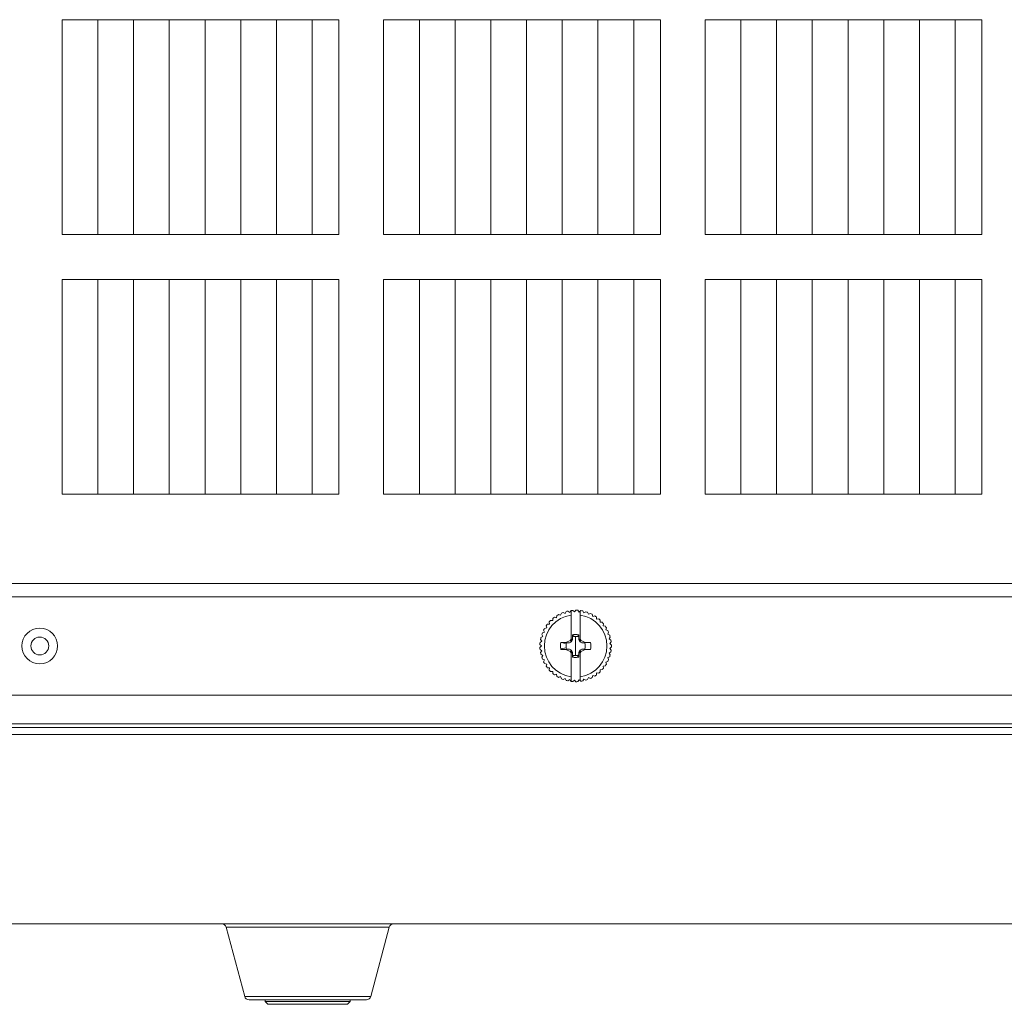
# Model space of a CAD drawing. Header units: millimetres. Extents: x 3925 to 5043, y -86 to 778.
# Tile 14 of 256: x 4038 to 4065, y 352 to 380. Entities that reach past the tile are written whole.
import ezdxf

# ---------------------------------------------------------------- set-up
doc = ezdxf.new("R2010")
doc.units = ezdxf.units.MM
doc.header["$LTSCALE"] = 46.255
for name, color, linetype in [('H30-BOTTOM-CDXF_CONTINUOUS_LINE', 7, 'CONTINUOUS'), ('H30-RIGHT-CODXF_CONTINUOUS_LINE', 7, 'CONTINUOUS'), ('H30_CEILING_DXF_CONTINUOUS_LINE', 7, 'CONTINUOUS'), ('H30K-FOG-FILDXF_CONTINUOUS_LINE', 7, 'CONTINUOUS'), ('PIN-D3_L3-T1DXF_CONTINUOUS_LINE', 7, 'CONTINUOUS'), ('SW3DPS-52-39DXF_CONTINUOUS_LINE', 7, 'CONTINUOUS')]:
    doc.layers.add(name, color=color, linetype=linetype)

msp = doc.modelspace()

# ---------------------------------------------------------------- linework, layer by layer
at = {"layer": 'H30-BOTTOM-CDXF_CONTINUOUS_LINE', "color": 7, "linetype": 'Continuous', "lineweight": 0}
for p, q in [((4093.482, 359.7781), (4019.482, 359.7781)), ((4022.5654, 354.4713), (4097.232, 354.4713)), ((4048.2657, 354.3787), (4043.6984, 354.3787)), ((4043.6984, 354.3787), (4044.2181, 352.439)), ((4048.2657, 354.3787), (4047.7459, 352.439)), ((4047.7459, 352.439), (4044.2181, 352.439)), ((4047.6252, 352.3463), (4044.3388, 352.3463))]:
    msp.add_line(p, q, dxfattribs=at)
for centre, start, end in [((4043.5776, 354.3463), 15, 90), ((4048.3864, 354.3463), 90, 165), ((4044.3388, 352.4713), 195, 270), ((4047.6252, 352.4713), 270, 345)]:
    msp.add_arc(centre, 0.125, start, end, dxfattribs=at)
at = {"layer": 'H30-RIGHT-CODXF_CONTINUOUS_LINE', "color": 7, "linetype": 'Continuous', "lineweight": 0}
for p, q in [((4093.482, 360.0753), (4019.482, 360.0753)), ((4099.8937, 359.9713), (4013.0704, 359.9713))]:
    msp.add_line(p, q, dxfattribs=at)
at = {"layer": 'H30_CEILING_DXF_CONTINUOUS_LINE', "color": 7, "linetype": 'Continuous', "lineweight": 0}
for p, q in [((4044.7945, 352.3463), (4044.7945, 352.2963)), ((4047.1695, 352.3463), (4047.1695, 352.2963)), ((4044.8695, 352.2213), (4044.7945, 352.2963)), ((4047.1695, 352.2963), (4044.7945, 352.2963)), ((4047.0945, 352.2213), (4044.8695, 352.2213)), ((4047.0945, 352.2213), (4047.1695, 352.2963))]:
    msp.add_line(p, q, dxfattribs=at)
at = {"layer": 'H30K-FOG-FILDXF_CONTINUOUS_LINE', "color": 7, "linetype": 'Continuous', "lineweight": 0}
for p, q in [((4039.107, 379.7888), (4039.107, 373.7701)), ((4046.857, 379.7888), (4039.107, 379.7888)), ((4040.107, 379.7888), (4040.107, 373.7701)), ((4041.107, 379.7888), (4041.107, 373.7701)), ((4042.107, 379.7888), (4042.107, 373.7701)), ((4043.107, 379.7888), (4043.107, 373.7701)), ((4044.107, 379.7888), (4044.107, 373.7701)), ((4045.107, 379.7888), (4045.107, 373.7701)), ((4046.107, 379.7888), (4046.107, 373.7701)), ((4046.857, 373.7701), (4046.857, 379.7888)), ((4048.107, 379.7888), (4048.107, 373.7701)), ((4055.857, 379.7888), (4048.107, 379.7888)), ((4049.107, 379.7888), (4049.107, 373.7701)), ((4050.107, 379.7888), (4050.107, 373.7701)), ((4051.107, 379.7888), (4051.107, 373.7701)), ((4052.107, 379.7888), (4052.107, 373.7701)), ((4053.107, 379.7888), (4053.107, 373.7701)), ((4054.107, 379.7888), (4054.107, 373.7701)), ((4055.107, 379.7888), (4055.107, 373.7701)), ((4055.857, 373.7701), (4055.857, 379.7888)), ((4057.107, 379.7888), (4057.107, 373.7701)), ((4064.857, 379.7888), (4057.107, 379.7888)), ((4058.107, 379.7888), (4058.107, 373.7701)), ((4059.107, 379.7888), (4059.107, 373.7701)), ((4060.107, 379.7888), (4060.107, 373.7701)), ((4061.107, 379.7888), (4061.107, 373.7701)), ((4062.107, 379.7888), (4062.107, 373.7701)), ((4063.107, 379.7888), (4063.107, 373.7701)), ((4064.107, 379.7888), (4064.107, 373.7701)), ((4064.857, 373.7701), (4064.857, 379.7888)), ((4039.107, 373.7701), (4046.857, 373.7701)), ((4048.107, 373.7701), (4055.857, 373.7701)), ((4057.107, 373.7701), (4064.857, 373.7701)), ((4039.107, 372.5188), (4039.107, 366.5001)), ((4046.857, 372.5188), (4039.107, 372.5188)), ((4040.107, 372.5188), (4040.107, 366.5038)), ((4041.107, 372.5188), (4041.107, 366.5038)), ((4042.107, 372.5188), (4042.107, 366.5038)), ((4043.107, 372.5188), (4043.107, 366.5038)), ((4044.107, 372.5188), (4044.107, 366.5038)), ((4045.107, 372.5188), (4045.107, 366.5038)), ((4046.107, 372.5188), (4046.107, 366.5038)), ((4046.857, 366.5001), (4046.857, 372.5188)), ((4048.107, 372.5188), (4048.107, 366.5001)), ((4055.857, 372.5188), (4048.107, 372.5188)), ((4049.107, 372.5188), (4049.107, 366.5038)), ((4050.107, 372.5188), (4050.107, 366.5038)), ((4051.107, 372.5188), (4051.107, 366.5038)), ((4052.107, 372.5188), (4052.107, 366.5038)), ((4053.107, 372.5188), (4053.107, 366.5038)), ((4054.107, 372.5188), (4054.107, 366.5038)), ((4055.107, 372.5188), (4055.107, 366.5038)), ((4055.857, 366.5001), (4055.857, 372.5188)), ((4057.107, 372.5188), (4057.107, 366.5001)), ((4064.857, 372.5188), (4057.107, 372.5188)), ((4058.107, 372.5188), (4058.107, 366.5038)), ((4059.107, 372.5188), (4059.107, 366.5038)), ((4060.107, 372.5188), (4060.107, 366.5038)), ((4061.107, 372.5188), (4061.107, 366.5038)), ((4062.107, 372.5188), (4062.107, 366.5038)), ((4063.107, 372.5188), (4063.107, 366.5038)), ((4064.107, 372.5188), (4064.107, 366.5038)), ((4064.857, 366.5001), (4064.857, 372.5188)), ((4039.107, 366.5001), (4046.857, 366.5001)), ((4048.107, 366.5001), (4055.857, 366.5001)), ((4057.107, 366.5001), (4064.857, 366.5001)), ((4094.607, 364.0038), (4015.232, 364.0038)), ((4094.607, 363.6288), (4015.232, 363.6288)), ((4093.857, 360.8788), (4015.982, 360.8788))]:
    msp.add_line(p, q, dxfattribs=at)
msp.add_circle((4038.482, 362.2538), 0.25, dxfattribs=at)
at = {"layer": 'PIN-D3_L3-T1DXF_CONTINUOUS_LINE', "color": 7, "linetype": 'Continuous', "lineweight": 0}
msp.add_circle((4038.482, 362.2538), 0.5, dxfattribs=at)
at = {"layer": 'SW3DPS-52-39DXF_CONTINUOUS_LINE', "color": 7, "linetype": 'Continuous', "lineweight": 0}
for p, q in [((4052.9475, 363.0462), (4052.9592, 363.1063)), ((4053.0052, 363.1328), (4053.063, 363.1129)), ((4053.063, 363.1129), (4053.0829, 363.1707)), ((4053.1321, 363.1906), (4053.1867, 363.1628)), ((4053.1867, 363.1628), (4053.2144, 363.2173)), ((4053.2659, 363.2302), (4053.316, 363.1951)), ((4053.316, 363.1951), (4053.3511, 363.2452)), ((4053.355, 362.4622), (4053.355, 363.2457)), ((4053.4039, 363.2508), (4053.4487, 363.209)), ((4053.4487, 363.209), (4053.4904, 363.2538)), ((4053.5434, 363.2519), (4053.5819, 363.2044)), ((4053.5819, 363.2044), (4053.6295, 363.2429)), ((4053.609, 363.1195), (4053.609, 363.2263)), ((4053.609, 363.1195), (4053.609, 362.4622)), ((4053.6817, 363.2337), (4053.7132, 363.1812)), ((4053.7132, 363.1812), (4053.7657, 363.2127)), ((4053.8162, 363.1963), (4053.8401, 363.14)), ((4053.8401, 363.14), (4053.8964, 363.1639)), ((4053.9441, 363.1407), (4053.9599, 363.0816)), ((4053.9599, 363.0816), (4054.019, 363.0974)), ((4054.063, 363.0677), (4054.0705, 363.007)), ((4052.6714, 362.7603), (4052.6577, 362.8199)), ((4052.6889, 362.8629), (4052.7498, 362.8682)), ((4052.7498, 362.8682), (4052.7445, 362.9291)), ((4052.7814, 362.9673), (4052.8425, 362.9641)), ((4052.8425, 362.9641), (4052.8457, 363.0252)), ((4052.8875, 363.0579), (4052.9475, 363.0462)), ((4054.0705, 363.007), (4054.1312, 363.0144)), ((4054.1706, 362.9789), (4054.1696, 362.9178)), ((4054.1696, 362.9178), (4054.2307, 362.9167)), ((4054.2648, 362.876), (4054.2553, 362.8156)), ((4054.2553, 362.8156), (4054.3157, 362.806)), ((4052.5097, 362.4876), (4052.5632, 362.5173)), ((4052.5632, 362.5173), (4052.5336, 362.5708)), ((4052.5517, 362.6206), (4052.6088, 362.6426)), ((4052.6088, 362.6426), (4052.5869, 362.6997)), ((4052.6118, 362.7465), (4052.6714, 362.7603)), ((4053.3903, 362.4692), (4053.3919, 362.5657)), ((4053.3919, 362.5657), (4053.4208, 362.5712)), ((4053.3919, 362.5657), (4053.3948, 362.5121)), ((4053.4208, 362.5712), (4053.4311, 362.5182)), ((4053.482, 361.9846), (4053.482, 362.523)), ((4053.557, 362.5683), (4053.5445, 362.5157)), ((4053.5445, 362.5157), (4053.5692, 362.5101)), ((4053.557, 362.5683), (4053.5721, 362.5645)), ((4053.5721, 362.5646), (4053.5692, 362.5101)), ((4053.5721, 362.5645), (4053.5738, 362.4692)), ((4054.3438, 362.761), (4054.3259, 362.7025)), ((4054.3259, 362.7025), (4054.3844, 362.6846)), ((4054.406, 362.6362), (4054.3802, 362.5807)), ((4054.3802, 362.5807), (4054.4356, 362.5549)), ((4052.5262, 362.2538), (4052.483, 362.2971)), ((4052.483, 362.2105), (4052.5262, 362.2538)), ((4052.4867, 362.35), (4052.5355, 362.3868)), ((4052.5355, 362.3868), (4052.4987, 362.4357)), ((4053.069, 362.3493), (4053.2114, 362.3518)), ((4053.0849, 362.3485), (4053.069, 362.3493)), ((4053.085, 362.3485), (4053.0849, 362.3485)), ((4053.2257, 362.341), (4053.085, 362.3485)), ((4053.085, 362.3485), (4053.2201, 362.3162)), ((4053.2114, 362.3518), (4053.3291, 362.4067)), ((4053.2114, 362.3518), (4053.3067, 362.341)), ((4053.2201, 362.3163), (4053.2258, 362.341)), ((4053.2257, 362.341), (4053.3067, 362.341)), ((4053.3291, 362.4067), (4053.355, 362.4622)), ((4053.3291, 362.4067), (4053.3688, 362.367)), ((4053.355, 362.3936), (4053.3903, 362.4692)), ((4053.355, 362.4622), (4053.355, 362.3936)), ((4053.3903, 362.4692), (4053.3948, 362.4291)), ((4053.3948, 362.4291), (4053.3948, 362.5121)), ((4053.5692, 362.5101), (4053.5692, 362.4291)), ((4053.5738, 362.4692), (4053.5692, 362.4291)), ((4053.5738, 362.4692), (4053.609, 362.3936)), ((4053.5952, 362.367), (4053.6349, 362.4067)), ((4053.609, 362.4622), (4053.6349, 362.4067)), ((4053.609, 362.3936), (4053.609, 362.4622)), ((4053.6349, 362.4067), (4053.7526, 362.3518)), ((4053.6573, 362.341), (4053.7526, 362.3518)), ((4053.6573, 362.341), (4053.7367, 362.341)), ((4053.895, 362.3493), (4053.7367, 362.341)), ((4053.7526, 362.3518), (4053.895, 362.3493)), ((4054.4503, 362.5038), (4054.4169, 362.4525)), ((4054.4169, 362.4525), (4054.4682, 362.4192)), ((4054.4756, 362.3667), (4054.4355, 362.3205)), ((4054.4355, 362.3205), (4054.4817, 362.2803)), ((4052.5355, 362.1208), (4052.4867, 362.1576)), ((4052.4987, 362.0719), (4052.5355, 362.1208)), ((4052.5632, 361.9904), (4052.5097, 362.02)), ((4052.5336, 361.9368), (4052.5632, 361.9904)), ((4053.0658, 362.1736), (4053.2177, 362.2029)), ((4053.0687, 362.1583), (4053.0658, 362.1736)), ((4053.0687, 362.1583), (4053.2238, 362.1666)), ((4053.2114, 362.1558), (4053.0687, 362.1583)), ((4053.2114, 362.1558), (4053.3067, 362.1666)), ((4053.3291, 362.1009), (4053.2114, 362.1558)), ((4053.3067, 362.1666), (4053.2238, 362.1666)), ((4053.3688, 362.1406), (4053.3291, 362.1009)), ((4053.355, 362.0454), (4053.3291, 362.1009)), ((4053.3903, 362.0384), (4053.355, 362.114)), ((4053.355, 362.114), (4053.355, 362.0454)), ((4053.355, 361.2619), (4053.355, 362.0454)), ((4053.3903, 362.0384), (4053.3948, 362.0785)), ((4053.3919, 361.9431), (4053.3903, 362.0384)), ((4053.3948, 361.9975), (4053.3919, 361.9431)), ((4053.3948, 361.9975), (4053.3948, 362.0785)), ((4053.4196, 361.9919), (4053.3948, 361.9976)), ((4053.407, 361.9393), (4053.4196, 361.9919)), ((4053.5432, 361.9364), (4053.533, 361.9895)), ((4053.5692, 362.0785), (4053.5738, 362.0384)), ((4053.5692, 362.0785), (4053.5692, 361.9956)), ((4053.5721, 361.9419), (4053.5692, 361.9956)), ((4053.5738, 362.0384), (4053.5721, 361.9419)), ((4053.609, 362.114), (4053.5738, 362.0384)), ((4053.6349, 362.1009), (4053.5952, 362.1406)), ((4053.609, 362.0454), (4053.609, 362.114)), ((4053.6349, 362.1009), (4053.609, 362.0454)), ((4053.609, 362.0454), (4053.609, 361.3881)), ((4053.7526, 362.1558), (4053.6349, 362.1009)), ((4053.7367, 362.1666), (4053.6573, 362.1666)), ((4053.6573, 362.1666), (4053.7526, 362.1558)), ((4053.7367, 362.1666), (4053.895, 362.1583)), ((4053.895, 362.1583), (4053.7526, 362.1558)), ((4054.4682, 362.0884), (4054.4169, 362.0551)), ((4054.4169, 362.0551), (4054.4503, 362.0038)), ((4054.4817, 362.2273), (4054.4355, 362.1871)), ((4054.4355, 362.1871), (4054.4756, 362.141)), ((4052.6088, 361.865), (4052.5517, 361.887)), ((4052.5869, 361.8079), (4052.6088, 361.865)), ((4052.6714, 361.7473), (4052.6118, 361.7611)), ((4052.6577, 361.6877), (4052.6714, 361.7473)), ((4053.407, 361.9393), (4053.3919, 361.9431)), ((4053.5721, 361.9419), (4053.5432, 361.9364)), ((4054.3157, 361.7016), (4054.2553, 361.692)), ((4054.2553, 361.692), (4054.2648, 361.6316)), ((4054.3844, 361.823), (4054.3259, 361.8051)), ((4054.3259, 361.8051), (4054.3438, 361.7466)), ((4054.4356, 361.9528), (4054.3802, 361.9269)), ((4054.3802, 361.9269), (4054.406, 361.8715)), ((4052.7498, 361.6394), (4052.6889, 361.6448)), ((4052.7445, 361.5785), (4052.7498, 361.6394)), ((4052.8425, 361.5435), (4052.7814, 361.5403)), ((4052.8457, 361.4824), (4052.8425, 361.5435)), ((4052.9475, 361.4614), (4052.8875, 361.4497)), ((4052.9592, 361.4014), (4052.9475, 361.4614)), ((4053.9599, 361.4261), (4053.9441, 361.367)), ((4054.019, 361.4102), (4053.9599, 361.4261)), ((4054.0705, 361.5006), (4054.063, 361.4399)), ((4054.1312, 361.4932), (4054.0705, 361.5006)), ((4054.2307, 361.5909), (4054.1696, 361.5898)), ((4054.1696, 361.5898), (4054.1706, 361.5287)), ((4053.063, 361.3947), (4053.0052, 361.3748)), ((4053.0829, 361.3369), (4053.063, 361.3947)), ((4053.1867, 361.3448), (4053.1321, 361.317)), ((4053.2144, 361.2903), (4053.1867, 361.3448)), ((4053.316, 361.3125), (4053.2659, 361.2774)), ((4053.3511, 361.2624), (4053.316, 361.3125)), ((4053.4487, 361.2986), (4053.4039, 361.2569)), ((4053.4904, 361.2538), (4053.4487, 361.2986)), ((4053.5819, 361.3032), (4053.5434, 361.2557)), ((4053.6295, 361.2647), (4053.5819, 361.3032)), ((4053.609, 361.2813), (4053.609, 361.3881)), ((4053.7132, 361.3264), (4053.6817, 361.274)), ((4053.7657, 361.2949), (4053.7132, 361.3264)), ((4053.8401, 361.3676), (4053.8162, 361.3113)), ((4053.8964, 361.3437), (4053.8401, 361.3676))]:
    msp.add_line(p, q, dxfattribs=at)
for points in [[(4053.3948, 362.5121), (4053.4068, 362.5139), (4053.4188, 362.5159), (4053.431, 362.5182)], [(4053.3067, 362.341), (4053.328, 362.3498), (4053.3487, 362.3584), (4053.3688, 362.367)], [(4053.3688, 362.367), (4053.3774, 362.3871), (4053.3861, 362.4078), (4053.3948, 362.4291)], [(4053.5692, 362.4291), (4053.578, 362.4078), (4053.5866, 362.3871), (4053.5952, 362.367)], [(4053.5952, 362.367), (4053.6153, 362.3584), (4053.636, 362.3498), (4053.6573, 362.341)], [(4053.2238, 362.1666), (4053.222, 362.1786), (4053.2199, 362.1906), (4053.2176, 362.2028)], [(4053.3688, 362.1406), (4053.3487, 362.1492), (4053.328, 362.1578), (4053.3067, 362.1666)], [(4053.3948, 362.0785), (4053.3861, 362.0998), (4053.3774, 362.1205), (4053.3688, 362.1406)], [(4053.5692, 361.9956), (4053.5603, 361.9942), (4053.5512, 361.9928), (4053.5421, 361.9912), (4053.533, 361.9894)], [(4053.5952, 362.1406), (4053.5866, 362.1205), (4053.578, 362.0998), (4053.5692, 362.0785)], [(4053.6573, 362.1666), (4053.636, 362.1578), (4053.6153, 362.1492), (4053.5952, 362.1406)]]:
    msp.add_lwpolyline(points, dxfattribs=at)
for radius, start, end in [(0.875, 98.34557, 261.65443), (1, 118.47928, 121.52072), (1, 110.47928, 113.52072), (1, 102.47928, 105.52072), (1, 94.47928, 97.52072), (1, 86.47928, 89.52072), (0.875, 278.34557, 81.65443), (1, 78.47928, 81.52072), (1, 70.47928, 73.52072), (1, 62.47928, 65.52072), (1, 54.47928, 57.52072), (1, 142.47928, 145.52072), (1, 134.47928, 137.52072), (1, 126.47928, 129.52072), (1, 46.47928, 49.52072), (1, 38.47928, 41.52072), (1, 30.47928, 33.52072), (1, 158.47928, 161.52072), (1, 150.47928, 153.52072), (0.3233, 76.58902, 100.91113), (0.2692, 76.58902, 100.91113), (1, 22.47928, 25.52072), (1, 14.47928, 17.52072), (1, 174.47928, 177.52072), (1, 166.47928, 169.52072), (0.4239, 166.9788, 190.91113), (0.2692, 166.58902, 190.91113), (0.2692, 341.10146, 18.89851), (0.4239, 346.9788, 13.0212), (1, 6.47928, 9.52072), (1, 358.47928, 1.52072), (1, 182.47928, 185.52072), (1, 190.47928, 193.52072), (0.2692, 256.58902, 280.91113), (1, 342.47928, 345.52072), (1, 350.47928, 353.52072), (1, 198.47928, 201.52072), (1, 206.47928, 209.52072), (1, 214.47928, 217.52072), (0.3233, 256.58902, 280.91113), (1, 326.47928, 329.52072), (1, 334.47928, 337.52072), (1, 222.47928, 225.52072), (1, 230.47928, 233.52072), (1, 302.47928, 305.52072), (1, 310.47928, 313.52072), (1, 318.47928, 321.52072), (1, 238.47928, 241.52072), (1, 246.47928, 249.52072), (1, 254.47928, 257.52072), (1, 262.47928, 265.52072), (1, 270.47928, 273.52072), (1, 278.47928, 281.52072), (1, 286.47928, 289.52072), (1, 294.47928, 297.52072)]:
    msp.add_arc((4053.482, 362.2538), radius, start, end, dxfattribs=at)

doc.saveas('drawing.dxf')
